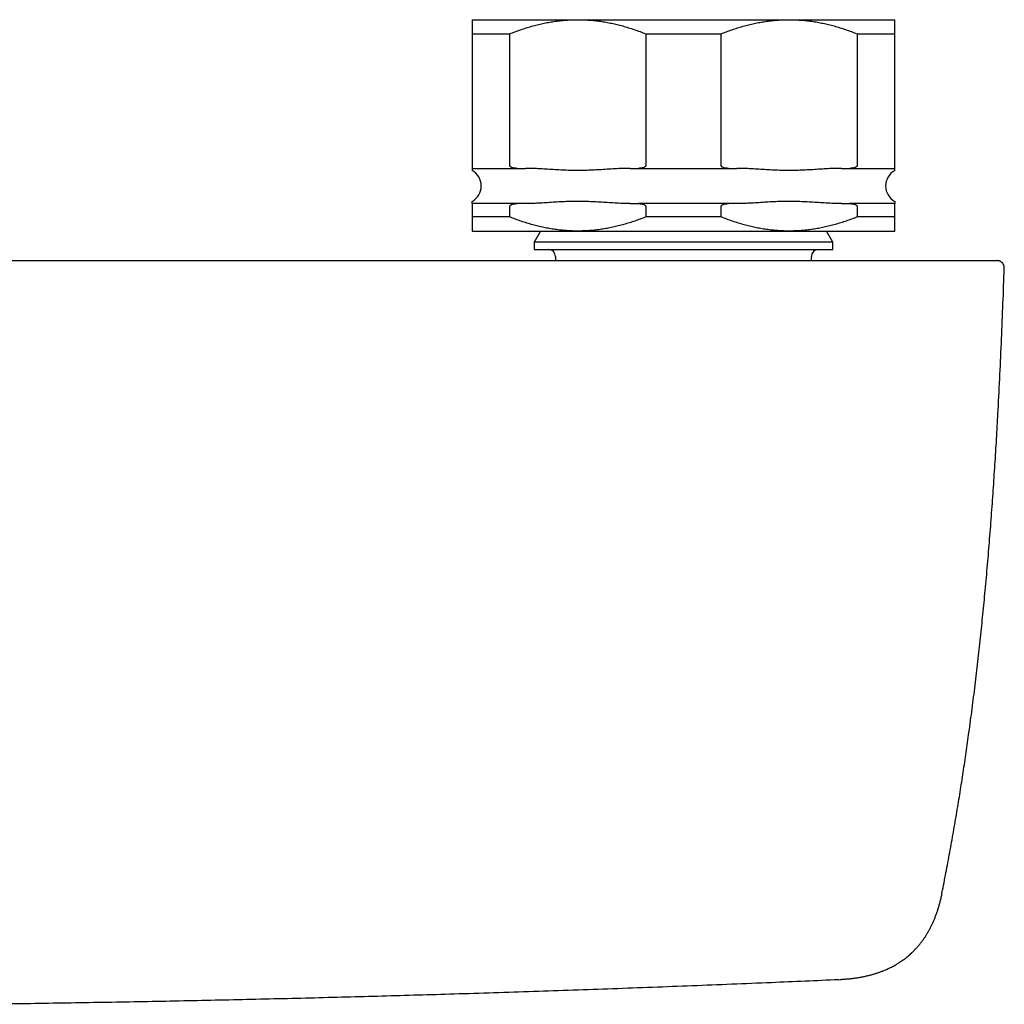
# Model space of a CAD drawing. Header units: millimetres. Extents: x 8 to 1115, y 12 to 596.
# Tile 8 of 21: x 602 to 672, y 307 to 377. Entities that reach past the tile are written whole.
import ezdxf

# ---------------------------------------------------------------- set-up
doc = ezdxf.new("R2010")
doc.units = ezdxf.units.MM

msp = doc.modelspace()

# ---------------------------------------------------------------- linework, layer by layer
at = {"color": 7, "linetype": 'Continuous', "lineweight": 30}
for p, q in [((634.001, 377.133), (641.501, 377.133)), ((641.501, 377.133), (656.501, 377.133)), ((656.501, 377.133), (664.001, 377.133)), ((634.001, 376.133), (636.679, 376.133)), ((634.001, 376.133), (634.001, 366.783)), ((636.679, 366.783), (636.679, 376.133)), ((646.323, 376.133), (646.323, 366.783)), ((646.323, 376.133), (651.679, 376.133)), ((651.679, 366.783), (651.679, 376.133)), ((661.323, 376.133), (661.323, 366.783)), ((661.323, 376.133), (664.001, 376.133)), ((664.001, 366.783), (664.001, 376.133)), ((637.202, 366.583), (637.79, 366.583)), ((645.212, 366.583), (645.8, 366.583)), ((652.202, 366.583), (652.79, 366.583)), ((660.212, 366.583), (660.8, 366.583)), ((637.79, 364.083), (637.202, 364.083)), ((645.212, 364.083), (645.8, 364.083)), ((652.79, 364.083), (652.202, 364.083)), ((660.212, 364.083), (660.8, 364.083)), ((634.001, 363.883), (634.001, 363.133)), ((636.679, 363.133), (636.679, 363.883)), ((646.323, 363.883), (646.323, 363.133)), ((651.679, 363.133), (651.679, 363.883)), ((661.323, 363.883), (661.323, 363.133)), ((664.001, 363.133), (664.001, 363.883)), ((636.679, 363.133), (634.001, 363.133)), ((651.679, 363.133), (646.323, 363.133)), ((664.001, 363.133), (661.323, 363.133)), ((634.001, 362.133), (641.501, 362.133)), ((638.859, 362.133), (638.401, 361.34)), ((641.501, 362.133), (656.501, 362.133)), ((656.501, 362.133), (664.001, 362.133)), ((659.601, 361.34), (659.143, 362.133)), ((638.401, 361.34), (638.401, 360.833)), ((659.601, 361.34), (638.401, 361.34)), ((659.601, 360.833), (659.601, 361.34)), ((638.401, 360.833), (659.601, 360.833)), ((639.921, 360.333), (639.921, 360.033)), ((658.081, 360.033), (658.081, 360.333)), ((660.069, 309.026), (660.068, 309.026))]:
    msp.add_line(p, q, dxfattribs=at)
for centre, radius, start, end in [((633.401, 365.333), 1.25, 298.67828, 61.32144), ((664.601, 365.333), 1.25, 118.67828, 241.32144), ((639.421, 360.333), 0.5, 0, 90), ((658.581, 360.333), 0.5, 90, 180)]:
    msp.add_arc(centre, radius, start, end, dxfattribs=at)
for points, knots in [([(634.001, 377.133), (634.001, 377.131), (634.001, 377.129), (634.001, 377.106), (634.001, 377.071), (634.001, 377.021), (634.001, 376.957), (634.001, 376.879), (634.001, 376.79), (634.001, 376.687), (634.001, 376.569), (634.001, 376.435), (634.001, 376.291), (634.001, 376.186), (634.001, 376.133)], [0, 0, 0, 0, 0.081816, 0.16367, 0.245526, 0.327345, 0.409934, 0.492524, 0.573549, 0.654574, 0.740914, 0.827281, 0.913654, 1, 1, 1, 1]), ([(636.679, 376.133), (636.806, 376.183), (637.061, 376.283), (637.447, 376.421), (637.835, 376.549), (638.227, 376.666), (638.622, 376.771), (639.019, 376.864), (639.416, 376.943), (639.821, 377.01), (640.234, 377.064), (640.656, 377.104), (641.078, 377.128), (641.36, 377.131), (641.501, 377.133)], [0, 0, 0, 0, 0.082025, 0.164072, 0.246116, 0.328135, 0.410674, 0.493213, 0.574834, 0.656455, 0.742321, 0.82823, 0.914137, 1, 1, 1, 1]), ([(641.501, 377.133), (641.635, 377.131), (641.904, 377.129), (642.306, 377.106), (642.708, 377.071), (643.11, 377.021), (643.511, 376.957), (643.909, 376.879), (644.303, 376.79), (644.701, 376.687), (645.105, 376.569), (645.514, 376.435), (645.92, 376.291), (646.188, 376.186), (646.323, 376.133)], [0, 0, 0, 0, 0.081816, 0.16367, 0.245526, 0.327345, 0.409934, 0.492524, 0.573549, 0.654574, 0.740914, 0.827281, 0.913654, 1, 1, 1, 1]), ([(651.679, 376.133), (651.806, 376.183), (652.061, 376.283), (652.447, 376.421), (652.835, 376.549), (653.227, 376.666), (653.622, 376.771), (654.019, 376.864), (654.416, 376.943), (654.821, 377.01), (655.234, 377.064), (655.656, 377.104), (656.078, 377.128), (656.36, 377.131), (656.501, 377.133)], [0, 0, 0, 0, 0.082025, 0.164072, 0.246116, 0.328135, 0.410674, 0.493213, 0.574834, 0.656455, 0.742321, 0.82823, 0.914137, 1, 1, 1, 1]), ([(656.501, 377.133), (656.635, 377.131), (656.904, 377.129), (657.306, 377.106), (657.708, 377.071), (658.11, 377.021), (658.511, 376.957), (658.909, 376.879), (659.303, 376.79), (659.701, 376.687), (660.105, 376.569), (660.514, 376.435), (660.92, 376.291), (661.188, 376.186), (661.323, 376.133)], [0, 0, 0, 0, 0.081816, 0.16367, 0.245526, 0.327345, 0.409934, 0.492524, 0.573549, 0.654574, 0.740914, 0.827281, 0.913654, 1, 1, 1, 1]), ([(664.001, 376.133), (664.001, 376.183), (664.001, 376.283), (664.001, 376.421), (664.001, 376.549), (664.001, 376.666), (664.001, 376.771), (664.001, 376.864), (664.001, 376.943), (664.001, 377.01), (664.001, 377.064), (664.001, 377.104), (664.001, 377.128), (664.001, 377.131), (664.001, 377.133)], [0, 0, 0, 0, 0.0820249, 0.1640723, 0.2461158, 0.3281353, 0.4106745, 0.4932129, 0.5748345, 0.6564555, 0.7423209, 0.8282301, 0.9141372, 1, 1, 1, 1]), ([(634.001, 366.783), (634.001, 366.774), (634.001, 366.754), (634.001, 366.729), (634.001, 366.708), (634.001, 366.69), (634.001, 366.672), (634.001, 366.651), (634.001, 366.628), (634.001, 366.607), (634.001, 366.593), (634.001, 366.584), (634.001, 366.583), (634.001, 366.583)], [0, 0, 0, 0, 0.039196, 0.087993, 0.128964, 0.170944, 0.22646, 0.282559, 0.397154, 0.545653, 0.69533, 0.847416, 1, 1, 1, 1]), ([(634.001, 366.583), (634.001, 366.582), (634.001, 366.581), (634.001, 366.571), (634.001, 366.549), (634.001, 366.515), (634.001, 366.481), (634.001, 366.452), (634.001, 366.433), (634.001, 366.431), (634.001, 366.43)], [0, 0, 0, 0, 0.072901, 0.145802, 0.2917, 0.437626, 0.583552, 0.723933, 0.865004, 1, 1, 1, 1]), ([(634.001, 366.583), (634.05, 366.583), (634.149, 366.583), (634.314, 366.583), (634.489, 366.583), (634.678, 366.583), (634.878, 366.583), (635.091, 366.583), (635.316, 366.583), (635.552, 366.583), (635.799, 366.583), (636.058, 366.583), (636.327, 366.583), (636.607, 366.583), (636.898, 366.583), (637.101, 366.583), (637.202, 366.583)], [0, 0, 0, 0, 0.07157, 0.142992, 0.214326, 0.285633, 0.356973, 0.428409, 0.5, 0.57157, 0.642992, 0.714326, 0.785633, 0.856973, 0.928409, 1, 1, 1, 1]), ([(637.202, 366.583), (637.173, 366.583), (637.115, 366.584), (637.028, 366.592), (636.941, 366.607), (636.861, 366.628), (636.798, 366.653), (636.752, 366.678), (636.72, 366.702), (636.699, 366.725), (636.687, 366.746), (636.68, 366.763), (636.679, 366.776), (636.679, 366.783)], [0, 0, 0, 0, 0.148668, 0.29776, 0.448639, 0.600496, 0.722563, 0.791309, 0.861169, 0.915275, 0.94227, 0.970195, 1, 1, 1, 1]), ([(645.212, 366.583), (645.121, 366.582), (644.941, 366.581), (644.58, 366.571), (644.129, 366.549), (643.588, 366.515), (643.054, 366.481), (642.528, 366.452), (642.006, 366.433), (641.481, 366.427), (640.952, 366.435), (640.421, 366.455), (639.891, 366.484), (639.361, 366.518), (638.894, 366.547), (638.486, 366.567), (638.138, 366.58), (637.906, 366.582), (637.79, 366.583)], [0, 0, 0, 0, 0.03645, 0.072901, 0.145856, 0.218813, 0.291777, 0.361726, 0.431672, 0.50267, 0.573667, 0.645374, 0.717083, 0.788265, 0.859447, 0.906299, 0.953152, 1, 1, 1, 1]), ([(646.323, 366.783), (646.322, 366.774), (646.32, 366.754), (646.305, 366.729), (646.287, 366.708), (646.266, 366.69), (646.24, 366.672), (646.2, 366.651), (646.141, 366.628), (646.063, 366.607), (645.976, 366.593), (645.888, 366.584), (645.829, 366.583), (645.8, 366.583)], [0, 0, 0, 0, 0.039196, 0.0879929, 0.1289636, 0.1709441, 0.2264601, 0.2825593, 0.3971537, 0.5456526, 0.6953297, 0.8474158, 1, 1, 1, 1]), ([(645.8, 366.583), (645.95, 366.583), (646.252, 366.583), (646.707, 366.583), (647.163, 366.583), (647.62, 366.583), (648.079, 366.583), (648.54, 366.583), (649.001, 366.583), (649.462, 366.583), (649.922, 366.583), (650.381, 366.583), (650.838, 366.583), (651.295, 366.583), (651.749, 366.583), (652.051, 366.583), (652.202, 366.583)], [0, 0, 0, 0, 0.07157, 0.142992, 0.214326, 0.285633, 0.356973, 0.428409, 0.5, 0.57157, 0.642992, 0.714326, 0.785633, 0.856973, 0.928409, 1, 1, 1, 1]), ([(652.202, 366.583), (652.173, 366.583), (652.115, 366.584), (652.028, 366.592), (651.941, 366.607), (651.861, 366.628), (651.798, 366.653), (651.752, 366.678), (651.72, 366.702), (651.699, 366.725), (651.687, 366.746), (651.68, 366.763), (651.679, 366.776), (651.679, 366.783)], [0, 0, 0, 0, 0.148668, 0.29776, 0.448639, 0.600496, 0.722563, 0.791309, 0.861169, 0.915275, 0.94227, 0.970195, 1, 1, 1, 1]), ([(660.212, 366.583), (660.121, 366.582), (659.941, 366.581), (659.58, 366.571), (659.129, 366.549), (658.588, 366.515), (658.054, 366.481), (657.528, 366.452), (657.006, 366.433), (656.481, 366.427), (655.952, 366.435), (655.421, 366.455), (654.891, 366.484), (654.361, 366.518), (653.894, 366.547), (653.486, 366.567), (653.138, 366.58), (652.906, 366.582), (652.79, 366.583)], [0, 0, 0, 0, 0.03645, 0.072901, 0.145856, 0.218813, 0.291777, 0.361726, 0.431672, 0.50267, 0.573667, 0.645374, 0.717083, 0.788265, 0.859447, 0.906299, 0.953152, 1, 1, 1, 1]), ([(661.323, 366.783), (661.322, 366.774), (661.32, 366.754), (661.305, 366.729), (661.287, 366.708), (661.266, 366.69), (661.24, 366.672), (661.2, 366.651), (661.141, 366.628), (661.063, 366.607), (660.976, 366.593), (660.888, 366.584), (660.829, 366.583), (660.8, 366.583)], [0, 0, 0, 0, 0.039196, 0.087993, 0.128964, 0.170944, 0.22646, 0.282559, 0.397154, 0.545653, 0.69533, 0.847416, 1, 1, 1, 1]), ([(660.8, 366.583), (660.901, 366.583), (661.103, 366.583), (661.394, 366.583), (661.674, 366.583), (661.944, 366.583), (662.202, 366.583), (662.449, 366.583), (662.686, 366.583), (662.911, 366.583), (663.123, 366.583), (663.324, 366.583), (663.512, 366.583), (663.688, 366.583), (663.852, 366.583), (663.951, 366.583), (664.001, 366.583)], [0, 0, 0, 0, 0.07157, 0.142992, 0.214326, 0.285633, 0.356973, 0.428409, 0.5, 0.57157, 0.642992, 0.714326, 0.785633, 0.856973, 0.928409, 1, 1, 1, 1]), ([(664.001, 366.583), (664.001, 366.583), (664.001, 366.584), (664.001, 366.592), (664.001, 366.607), (664.001, 366.628), (664.001, 366.653), (664.001, 366.678), (664.001, 366.702), (664.001, 366.725), (664.001, 366.746), (664.001, 366.763), (664.001, 366.776), (664.001, 366.783)], [0, 0, 0, 0, 0.148668, 0.29776, 0.448639, 0.600496, 0.722563, 0.791309, 0.861169, 0.915275, 0.94227, 0.970195, 1, 1, 1, 1]), ([(664.001, 366.43), (664.001, 366.43), (664.001, 366.427), (664.001, 366.436), (664.001, 366.454), (664.001, 366.484), (664.001, 366.518), (664.001, 366.55), (664.001, 366.571), (664.001, 366.581), (664.001, 366.582), (664.001, 366.583)], [0, 0, 0, 0, 0.00613, 0.148429, 0.290788, 0.433286, 0.575794, 0.717363, 0.858947, 0.929466, 1, 1, 1, 1]), ([(634.001, 364.083), (634.001, 364.083), (634.001, 364.085), (634.001, 364.095), (634.001, 364.117), (634.001, 364.151), (634.001, 364.185), (634.001, 364.214), (634.001, 364.233), (634.001, 364.235), (634.001, 364.236)], [0, 0, 0, 0, 0.072901, 0.145802, 0.2917, 0.437626, 0.583553, 0.723933, 0.865005, 1, 1, 1, 1]), ([(634.001, 364.083), (634.001, 364.082), (634.001, 364.081), (634.001, 364.073), (634.001, 364.059), (634.001, 364.038), (634.001, 364.013), (634.001, 363.988), (634.001, 363.964), (634.001, 363.941), (634.001, 363.92), (634.001, 363.903), (634.001, 363.89), (634.001, 363.883)], [0, 0, 0, 0, 0.1486677, 0.2977602, 0.448639, 0.6004957, 0.7225628, 0.7913089, 0.8611692, 0.9152752, 0.9422701, 0.9701949, 1, 1, 1, 1]), ([(637.202, 364.083), (637.101, 364.083), (636.898, 364.083), (636.608, 364.083), (636.327, 364.083), (636.058, 364.083), (635.8, 364.083), (635.552, 364.083), (635.316, 364.083), (635.091, 364.083), (634.878, 364.083), (634.678, 364.083), (634.489, 364.083), (634.314, 364.083), (634.149, 364.083), (634.05, 364.083), (634.001, 364.083)], [0, 0, 0, 0, 0.07157, 0.142992, 0.214326, 0.285633, 0.356973, 0.428409, 0.5, 0.57157, 0.642992, 0.714326, 0.785633, 0.856973, 0.928409, 1, 1, 1, 1]), ([(636.679, 363.883), (636.68, 363.892), (636.682, 363.912), (636.696, 363.936), (636.714, 363.957), (636.736, 363.976), (636.761, 363.993), (636.801, 364.015), (636.86, 364.038), (636.938, 364.059), (637.025, 364.073), (637.113, 364.081), (637.172, 364.082), (637.202, 364.083)], [0, 0, 0, 0, 0.039196, 0.087993, 0.128964, 0.170944, 0.22646, 0.282559, 0.397154, 0.545653, 0.69533, 0.847416, 1, 1, 1, 1]), ([(645.212, 364.083), (645.121, 364.083), (644.941, 364.085), (644.58, 364.095), (644.129, 364.117), (643.588, 364.151), (643.054, 364.185), (642.528, 364.213), (642.006, 364.232), (641.481, 364.238), (640.952, 364.231), (640.421, 364.211), (639.891, 364.182), (639.361, 364.148), (638.894, 364.119), (638.486, 364.098), (638.138, 364.086), (637.906, 364.084), (637.79, 364.083)], [0, 0, 0, 0, 0.03645, 0.072901, 0.145856, 0.218813, 0.291777, 0.361726, 0.431672, 0.50267, 0.573667, 0.645374, 0.717083, 0.788265, 0.859447, 0.906299, 0.953152, 1, 1, 1, 1]), ([(645.8, 364.083), (645.828, 364.082), (645.886, 364.081), (645.973, 364.073), (646.06, 364.059), (646.141, 364.038), (646.204, 364.013), (646.25, 363.988), (646.281, 363.964), (646.303, 363.941), (646.314, 363.92), (646.321, 363.903), (646.322, 363.89), (646.323, 363.883)], [0, 0, 0, 0, 0.148668, 0.29776, 0.448639, 0.600496, 0.722563, 0.791309, 0.861169, 0.915275, 0.94227, 0.970195, 1, 1, 1, 1]), ([(652.202, 364.083), (652.051, 364.083), (651.75, 364.083), (651.295, 364.083), (650.839, 364.083), (650.381, 364.083), (649.922, 364.083), (649.462, 364.083), (649.001, 364.083), (648.54, 364.083), (648.079, 364.083), (647.621, 364.083), (647.163, 364.083), (646.707, 364.083), (646.252, 364.083), (645.95, 364.083), (645.8, 364.083)], [0, 0, 0, 0, 0.07157, 0.142992, 0.214326, 0.285633, 0.356973, 0.428409, 0.5, 0.57157, 0.642992, 0.714326, 0.785633, 0.856973, 0.928409, 1, 1, 1, 1]), ([(651.679, 363.883), (651.68, 363.892), (651.682, 363.912), (651.696, 363.936), (651.714, 363.957), (651.736, 363.976), (651.761, 363.993), (651.801, 364.015), (651.86, 364.038), (651.938, 364.059), (652.025, 364.073), (652.113, 364.081), (652.172, 364.082), (652.202, 364.083)], [0, 0, 0, 0, 0.039196, 0.087993, 0.128964, 0.170944, 0.22646, 0.282559, 0.397154, 0.545653, 0.69533, 0.847416, 1, 1, 1, 1]), ([(660.212, 364.083), (660.121, 364.083), (659.941, 364.085), (659.58, 364.095), (659.129, 364.117), (658.588, 364.151), (658.054, 364.185), (657.528, 364.213), (657.006, 364.232), (656.481, 364.238), (655.952, 364.231), (655.421, 364.211), (654.891, 364.182), (654.361, 364.148), (653.894, 364.119), (653.486, 364.098), (653.138, 364.086), (652.906, 364.084), (652.79, 364.083)], [0, 0, 0, 0, 0.03645, 0.072901, 0.145856, 0.218813, 0.291777, 0.361726, 0.431672, 0.50267, 0.573667, 0.645374, 0.717083, 0.788265, 0.859447, 0.906299, 0.953152, 1, 1, 1, 1]), ([(660.8, 364.083), (660.828, 364.082), (660.886, 364.081), (660.973, 364.073), (661.06, 364.059), (661.141, 364.038), (661.204, 364.013), (661.25, 363.988), (661.281, 363.964), (661.303, 363.941), (661.314, 363.92), (661.321, 363.903), (661.322, 363.89), (661.323, 363.883)], [0, 0, 0, 0, 0.148668, 0.29776, 0.448639, 0.600496, 0.722563, 0.791309, 0.861169, 0.915275, 0.94227, 0.970195, 1, 1, 1, 1]), ([(664.001, 364.083), (663.951, 364.083), (663.852, 364.083), (663.688, 364.083), (663.512, 364.083), (663.324, 364.083), (663.123, 364.083), (662.911, 364.083), (662.686, 364.083), (662.45, 364.083), (662.202, 364.083), (661.944, 364.083), (661.674, 364.083), (661.394, 364.083), (661.103, 364.083), (660.901, 364.083), (660.8, 364.083)], [0, 0, 0, 0, 0.0715703, 0.142992, 0.2143257, 0.2856325, 0.3569732, 0.4284087, 0.4999997, 0.5715702, 0.6429919, 0.7143257, 0.7856325, 0.8569732, 0.9284088, 1, 1, 1, 1]), ([(664.001, 364.236), (664.001, 364.236), (664.001, 364.238), (664.001, 364.23), (664.001, 364.211), (664.001, 364.182), (664.001, 364.148), (664.001, 364.115), (664.001, 364.095), (664.001, 364.084), (664.001, 364.083), (664.001, 364.083)], [0, 0, 0, 0, 0.006129, 0.148428, 0.290787, 0.433285, 0.575794, 0.717363, 0.858947, 0.929466, 1, 1, 1, 1]), ([(664.001, 363.883), (664.001, 363.892), (664.001, 363.912), (664.001, 363.936), (664.001, 363.957), (664.001, 363.976), (664.001, 363.993), (664.001, 364.015), (664.001, 364.038), (664.001, 364.059), (664.001, 364.073), (664.001, 364.081), (664.001, 364.082), (664.001, 364.083)], [0, 0, 0, 0, 0.039196, 0.087993, 0.128964, 0.170944, 0.22646, 0.282559, 0.397154, 0.545653, 0.69533, 0.847416, 1, 1, 1, 1]), ([(634.001, 363.133), (634.001, 363.083), (634.001, 362.982), (634.001, 362.845), (634.001, 362.717), (634.001, 362.6), (634.001, 362.495), (634.001, 362.402), (634.001, 362.323), (634.001, 362.255), (634.001, 362.201), (634.001, 362.162), (634.001, 362.138), (634.001, 362.134), (634.001, 362.133)], [0, 0, 0, 0, 0.0820249, 0.1640723, 0.2461158, 0.3281353, 0.4106745, 0.4932129, 0.5748345, 0.6564555, 0.7423209, 0.8282301, 0.9141372, 1, 1, 1, 1]), ([(641.501, 362.133), (641.366, 362.134), (641.098, 362.137), (640.695, 362.16), (640.294, 362.195), (639.892, 362.245), (639.49, 362.309), (639.092, 362.386), (638.698, 362.476), (638.3, 362.579), (637.897, 362.697), (637.488, 362.83), (637.081, 362.975), (636.813, 363.08), (636.679, 363.133)], [0, 0, 0, 0, 0.081816, 0.1636704, 0.2455265, 0.3273446, 0.4099338, 0.4925237, 0.5735487, 0.6545744, 0.7409137, 0.8272814, 0.913654, 1, 1, 1, 1]), ([(646.323, 363.133), (646.195, 363.083), (645.94, 362.982), (645.555, 362.845), (645.166, 362.717), (644.774, 362.6), (644.379, 362.495), (643.983, 362.402), (643.585, 362.323), (643.181, 362.255), (642.767, 362.201), (642.346, 362.162), (641.923, 362.138), (641.642, 362.134), (641.501, 362.133)], [0, 0, 0, 0, 0.082025, 0.164072, 0.246116, 0.328135, 0.410674, 0.493213, 0.574834, 0.656455, 0.742321, 0.82823, 0.914137, 1, 1, 1, 1]), ([(656.501, 362.133), (656.366, 362.134), (656.098, 362.137), (655.695, 362.16), (655.294, 362.195), (654.892, 362.245), (654.49, 362.309), (654.092, 362.386), (653.698, 362.476), (653.3, 362.579), (652.897, 362.697), (652.488, 362.83), (652.081, 362.975), (651.813, 363.08), (651.679, 363.133)], [0, 0, 0, 0, 0.081816, 0.16367, 0.245526, 0.327345, 0.409934, 0.492524, 0.573549, 0.654574, 0.740914, 0.827281, 0.913654, 1, 1, 1, 1]), ([(661.323, 363.133), (661.195, 363.083), (660.94, 362.982), (660.555, 362.845), (660.166, 362.717), (659.774, 362.6), (659.379, 362.495), (658.983, 362.402), (658.585, 362.323), (658.181, 362.255), (657.767, 362.201), (657.346, 362.162), (656.923, 362.138), (656.642, 362.134), (656.501, 362.133)], [0, 0, 0, 0, 0.082025, 0.164072, 0.246116, 0.328135, 0.410674, 0.493213, 0.574834, 0.656455, 0.742321, 0.82823, 0.914137, 1, 1, 1, 1]), ([(664.001, 362.133), (664.001, 362.134), (664.001, 362.137), (664.001, 362.16), (664.001, 362.195), (664.001, 362.245), (664.001, 362.309), (664.001, 362.386), (664.001, 362.476), (664.001, 362.579), (664.001, 362.697), (664.001, 362.83), (664.001, 362.975), (664.001, 363.08), (664.001, 363.133)], [0, 0, 0, 0, 0.081816, 0.16367, 0.245526, 0.327345, 0.409934, 0.492524, 0.573549, 0.654574, 0.740914, 0.827281, 0.913654, 1, 1, 1, 1]), ([(574, 360.033), (575.722, 360.033), (579.164, 360.033), (584.325, 360.033), (589.484, 360.033), (594.639, 360.033), (599.792, 360.033), (604.843, 360.033), (609.794, 360.033), (614.643, 360.033), (619.491, 360.033), (624.335, 360.033), (627.709, 360.033), (629.615, 360.033), (630.053, 360.033), (630.491, 360.033), (630.931, 360.033), (631.372, 360.033), (632.015, 360.033), (632.862, 360.033), (633.981, 360.033), (635.174, 360.033), (636.441, 360.033), (637.717, 360.033), (639.001, 360.033), (640.292, 360.033), (641.327, 360.033), (642.103, 360.033), (642.619, 360.033), (643.141, 360.033), (643.664, 360.033), (644.182, 360.033), (644.655, 360.033), (645.084, 360.033), (645.472, 360.033), (645.77, 360.033), (645.981, 360.033), (646.106, 360.033), (646.231, 360.033), (646.358, 360.033), (646.49, 360.033), (646.628, 360.033), (646.915, 360.033), (647.343, 360.033), (647.911, 360.033), (648.365, 360.033), (648.708, 360.033), (648.942, 360.033), (649.174, 360.033), (649.405, 360.033), (649.633, 360.033), (649.875, 360.033), (650.077, 360.033), (650.24, 360.033), (650.346, 360.033), (650.448, 360.033), (650.546, 360.033), (650.64, 360.033), (650.738, 360.033), (650.873, 360.033), (651.042, 360.033), (651.235, 360.033), (651.427, 360.033), (651.627, 360.033), (651.835, 360.033), (652.044, 360.033), (652.247, 360.033), (652.452, 360.033), (652.658, 360.033), (652.866, 360.033), (653.143, 360.033), (653.494, 360.033), (653.919, 360.033), (654.391, 360.033), (654.909, 360.033), (655.47, 360.033), (656.026, 360.033), (656.567, 360.033), (657.093, 360.033), (657.604, 360.033), (658.11, 360.033), (658.609, 360.033), (659.102, 360.033), (659.589, 360.033), (660.055, 360.033), (660.502, 360.033), (660.93, 360.033), (661.351, 360.033), (661.766, 360.033), (662.174, 360.033), (662.588, 360.033), (663.006, 360.033), (663.427, 360.033), (663.839, 360.033), (664.242, 360.033), (664.636, 360.033), (665.02, 360.033), (665.384, 360.033), (665.728, 360.033), (666.054, 360.033), (666.371, 360.033), (666.678, 360.033), (666.976, 360.033), (667.273, 360.033), (667.568, 360.033), (667.861, 360.033), (668.142, 360.033), (668.412, 360.033), (668.671, 360.033), (668.917, 360.033), (669.16, 360.033), (669.397, 360.033), (669.627, 360.033), (669.843, 360.033), (670.044, 360.033), (670.225, 360.033), (670.386, 360.033), (670.53, 360.033), (670.662, 360.033), (670.781, 360.033), (670.888, 360.033), (670.981, 360.033), (671.065, 360.033), (671.137, 360.033), (671.195, 360.033), (671.237, 360.033), (671.252, 360.033), (671.259, 360.033)], [0, 0, 0, 0, 0.0471849, 0.0943427, 0.1414736, 0.188578, 0.2356563, 0.2827088, 0.3270494, 0.3713678, 0.4156642, 0.459939, 0.5041924, 0.5081858, 0.5121886, 0.5162008, 0.5202224, 0.5242534, 0.5282938, 0.5378549, 0.5474682, 0.5589809, 0.5705676, 0.5822284, 0.5939633, 0.6057723, 0.6176555, 0.6223441, 0.6270442, 0.6318189, 0.6366597, 0.6413925, 0.6460171, 0.6496312, 0.6531764, 0.6566527, 0.6578078, 0.6589551, 0.6600946, 0.6612262, 0.6624393, 0.6637267, 0.6650089, 0.670294, 0.6754871, 0.6805882, 0.6827461, 0.6848872, 0.6870113, 0.6891186, 0.6912089, 0.6932837, 0.6957496, 0.6967662, 0.6977409, 0.6986739, 0.699565, 0.7004143, 0.7012448, 0.7022765, 0.7041141, 0.705882, 0.7075803, 0.7093982, 0.7113735, 0.7132934, 0.7151582, 0.7169831, 0.7189373, 0.7208499, 0.7227213, 0.7266294, 0.7306051, 0.7345746, 0.7398838, 0.7451889, 0.7504941, 0.7558035, 0.7608072, 0.7658193, 0.7708433, 0.7758459, 0.7808509, 0.7858661, 0.7908704, 0.7954556, 0.8000469, 0.8046393, 0.8092239, 0.8138115, 0.8184045, 0.8234088, 0.8284125, 0.8334186, 0.8384266, 0.8434305, 0.8484328, 0.8534422, 0.8580297, 0.8626126, 0.8672006, 0.8717918, 0.8763746, 0.8809515, 0.8859428, 0.8909446, 0.8959601, 0.9009615, 0.9059669, 0.9109826, 0.9159926, 0.9215028, 0.9270212, 0.9325358, 0.938049, 0.9435661, 0.9485806, 0.9535913, 0.9586009, 0.9636149, 0.9686217, 0.9736227, 0.9786313, 0.9841315, 0.9896197, 0.9951207, 1, 1, 1, 1]), ([(671.772, 359.515), (671.772, 359.54), (671.772, 359.588), (671.758, 359.657), (671.738, 359.719), (671.713, 359.771), (671.686, 359.815), (671.66, 359.85), (671.633, 359.88), (671.596, 359.915), (671.556, 359.946), (671.52, 359.967), (671.504, 359.976), (671.494, 359.981), (671.485, 359.986), (671.474, 359.991), (671.462, 359.996), (671.447, 360.002), (671.432, 360.007), (671.415, 360.012), (671.397, 360.017), (671.377, 360.022), (671.353, 360.026), (671.327, 360.03), (671.299, 360.032), (671.277, 360.033), (671.263, 360.033), (671.259, 360.033)], [0, 0, 0, 0, 0.053988, 0.105146, 0.152404, 0.194913, 0.23206, 0.263453, 0.291387, 0.319303, 0.37479, 0.402242, 0.409062, 0.415987, 0.424313, 0.435135, 0.454241, 0.47914, 0.510045, 0.547057, 0.590225, 0.639573, 0.706957, 0.783246, 0.86842, 0.962452, 1, 1, 1, 1]), ([(667.347, 315.158), (667.348, 315.162), (667.447, 315.644), (667.634, 316.606), (667.905, 318.041), (668.163, 319.477), (668.408, 320.904), (668.64, 322.323), (668.859, 323.733), (669.068, 325.143), (669.28, 326.642), (669.492, 328.231), (669.702, 329.91), (669.899, 331.588), (670.084, 333.267), (670.257, 334.946), (670.424, 336.675), (670.583, 338.456), (670.735, 340.287), (670.876, 342.118), (671.005, 343.949), (671.125, 345.78), (671.235, 347.612), (671.35, 349.672), (671.465, 351.961), (671.579, 354.478), (671.682, 356.996), (671.742, 358.675), (671.773, 359.514)], [0, 0, 0, 0, 0.000301, 0.033089, 0.065823, 0.098508, 0.131146, 0.163159, 0.195134, 0.227074, 0.258981, 0.296926, 0.334832, 0.372703, 0.410542, 0.448354, 0.48614, 0.527336, 0.568508, 0.60966, 0.650794, 0.691913, 0.733019, 0.774113, 0.830603, 0.887079, 0.943544, 1, 1, 1, 1]), ([(660.068, 309.026), (660.154, 309.03), (660.344, 309.039), (660.633, 309.062), (660.929, 309.093), (661.211, 309.129), (661.479, 309.171), (661.732, 309.218), (661.98, 309.27), (662.221, 309.328), (662.456, 309.392), (662.676, 309.459), (662.883, 309.528), (663.08, 309.6), (663.267, 309.674), (663.445, 309.751), (663.609, 309.827), (663.762, 309.902), (663.902, 309.976), (664.029, 310.046), (664.143, 310.112), (664.245, 310.175), (664.341, 310.236), (664.437, 310.299), (664.538, 310.368), (664.648, 310.448), (664.766, 310.537), (664.89, 310.635), (665.02, 310.744), (665.154, 310.864), (665.289, 310.992), (665.425, 311.129), (665.561, 311.276), (665.699, 311.434), (665.838, 311.606), (665.969, 311.779), (666.09, 311.952), (666.203, 312.124), (666.316, 312.306), (666.426, 312.499), (666.536, 312.704), (666.643, 312.921), (666.743, 313.14), (666.835, 313.362), (666.922, 313.584), (667.005, 313.817), (667.085, 314.062), (667.161, 314.318), (667.233, 314.587), (667.302, 314.868), (667.342, 315.061), (667.363, 315.159)], [0, 0, 0, 0, 0.024653, 0.054656, 0.083235, 0.110459, 0.136389, 0.161086, 0.184606, 0.209179, 0.232454, 0.25449, 0.27534, 0.295053, 0.314765, 0.333292, 0.350673, 0.366944, 0.382134, 0.396269, 0.408648, 0.420122, 0.430705, 0.441363, 0.452904, 0.466107, 0.480303, 0.495495, 0.511691, 0.528904, 0.547151, 0.565324, 0.584463, 0.6046, 0.625771, 0.648021, 0.666912, 0.686581, 0.707063, 0.728397, 0.750627, 0.773799, 0.797964, 0.819966, 0.842809, 0.866535, 0.891186, 0.916809, 0.943452, 0.971165, 1, 1, 1, 1]), ([(597.51, 307.261), (599.013, 307.28), (602.223, 307.32), (607.139, 307.399), (612.259, 307.492), (617.377, 307.6), (622.496, 307.721), (627.614, 307.856), (632.903, 308.009), (638.361, 308.183), (643.99, 308.377), (649.618, 308.589), (654.965, 308.804), (658.435, 308.956), (660.03, 309.027)], [0, 0, 0, 0, 0.072119, 0.153973, 0.235829, 0.317685, 0.399543, 0.4814, 0.563258, 0.653302, 0.743345, 0.833387, 0.923427, 1, 1, 1, 1])]:
    msp.add_open_spline(points, degree=3, knots=knots, dxfattribs=at)

doc.saveas('drawing.dxf')
